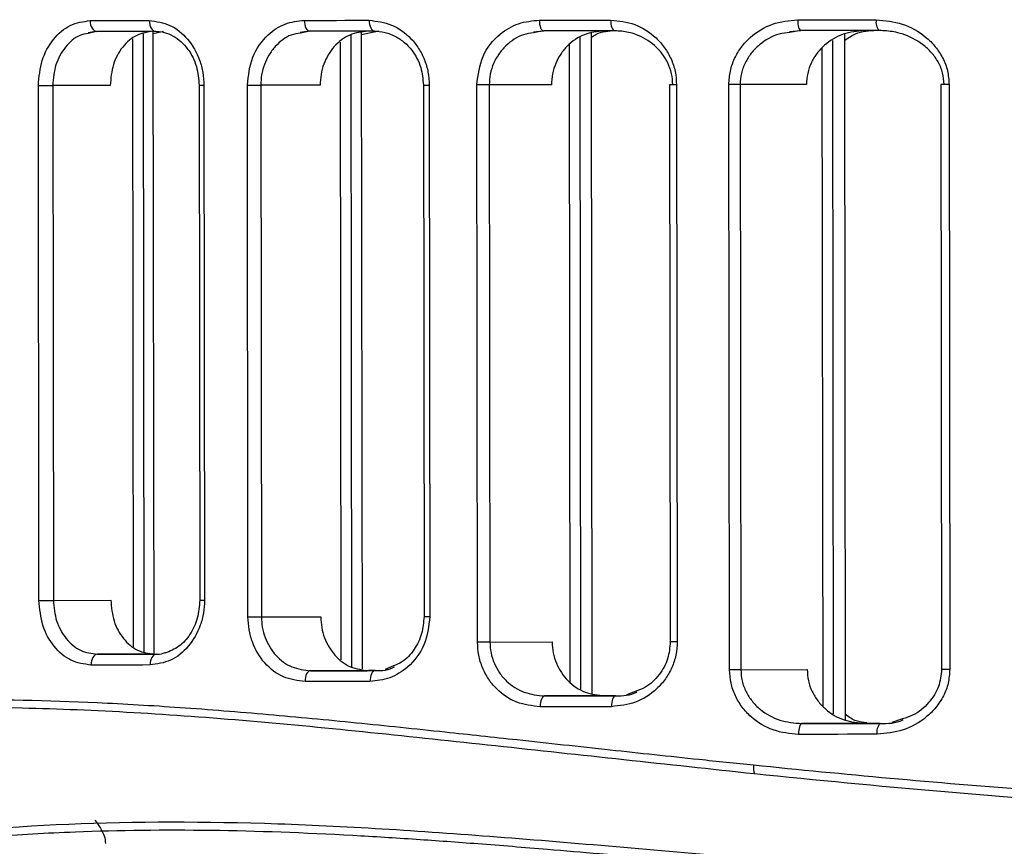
# Model space of a CAD drawing. Header units: millimetres. Extents: x -270 to 42, y 81 to 379.
# Tile 5 of 25: x -245 to -218, y 171 to 194. Entities that reach past the tile are written whole.
import ezdxf

# ---------------------------------------------------------------- set-up
doc = ezdxf.new("R2010")
doc.units = ezdxf.units.MM

msp = doc.modelspace()

# ---------------------------------------------------------------- linework, layer by layer
at = {"color": 7, "linetype": 'Continuous', "lineweight": 25}
for p, q in [((-243.211, 193.707), (-243.004, 193.741)), ((-242.971, 193.736), (-243.206, 193.679)), ((-241.65, 176.498), (-241.671, 193.669)), ((-241.398, 193.673), (-241.11, 193.744)), ((-241.377, 176.431), (-241.398, 193.73)), ((-237.315, 193.714), (-237.078, 193.748)), ((-237.05, 193.743), (-237.31, 193.687)), ((-235.61, 193.646), (-235.131, 193.752)), ((-235.589, 176.009), (-235.61, 193.744)), ((-230.839, 193.723), (-230.572, 193.755)), ((-230.55, 193.75), (-230.835, 193.697)), ((-229.206, 175.339), (-229.228, 193.683)), ((-223.721, 193.733), (-223.422, 193.764)), ((-223.405, 193.759), (-223.716, 193.708)), ((-222.167, 174.598), (-222.19, 193.665)), ((-241.945, 176.634), (-241.966, 193.532)), ((-236.179, 176.275), (-236.2, 193.44)), ((-235.884, 176.074), (-235.905, 193.641)), ((-229.521, 175.457), (-229.543, 193.565)), ((-222.498, 174.775), (-222.521, 193.487)), ((-229.816, 175.653), (-229.838, 193.368)), ((-222.793, 174.98), (-222.815, 193.282)), ((-244.573, 177.926), (-244.59, 192.234)), ((-242.595, 192.236), (-244.192, 192.234)), ((-244.192, 192.234), (-244.174, 177.926)), ((-240.124, 192.239), (-240.107, 177.931)), ((-239.99, 192.239), (-239.973, 177.931)), ((-238.767, 177.468), (-238.785, 192.24)), ((-236.762, 192.243), (-238.413, 192.241)), ((-238.413, 192.241), (-238.395, 177.468)), ((-233.895, 192.246), (-233.877, 177.473)), ((-233.733, 192.246), (-233.715, 177.473)), ((-232.391, 176.766), (-232.41, 192.248)), ((-230.336, 192.251), (-232.066, 192.248)), ((-232.066, 192.248), (-232.047, 176.767)), ((-227.055, 192.254), (-227.036, 176.773)), ((-226.862, 192.255), (-226.843, 176.773)), ((-225.388, 175.999), (-225.408, 192.256)), ((-223.253, 192.259), (-225.096, 192.257)), ((-225.096, 192.257), (-225.076, 175.999)), ((-219.519, 192.263), (-219.499, 176.006)), ((-219.292, 192.264), (-219.272, 176.006)), ((-244.174, 177.926), (-242.578, 177.929)), ((-238.395, 177.468), (-236.744, 177.47)), ((-232.047, 176.767), (-230.317, 176.769)), ((-241.374, 176.43), (-242.95, 176.428)), ((-235.417, 175.972), (-237.028, 175.97)), ((-235.233, 175.972), (-235.417, 175.972)), ((-234.726, 176.106), (-234.959, 176)), ((-225.076, 175.999), (-223.233, 176.001)), ((-227.987, 175.406), (-228.256, 175.298)), ((-228.856, 175.271), (-230.527, 175.269)), ((-228.557, 175.271), (-228.856, 175.271)), ((-220.581, 174.635), (-220.882, 174.529)), ((-221.618, 174.503), (-223.382, 174.501))]:
    msp.add_line(p, q, dxfattribs=at)
at = {"color": 7, "linetype": 'Continuous', "lineweight": 25, "flags": 128}
for points in [[(-243.152, 194.035), (-242.949, 194.036), (-242.745, 194.036), (-242.54, 194.036), (-242.335, 194.036), (-242.13, 194.037), (-241.923, 194.037), (-241.717, 194.037), (-241.509, 194.037)], [(-243.152, 194.035), (-243.148, 193.977), (-243.138, 193.921), (-243.121, 193.869), (-243.099, 193.823), (-243.071, 193.786), (-243.04, 193.758), (-243.006, 193.741), (-242.971, 193.736)], [(-241.509, 194.037), (-241.506, 193.979), (-241.496, 193.922), (-241.48, 193.871), (-241.458, 193.825), (-241.432, 193.788), (-241.402, 193.76), (-241.37, 193.743), (-241.336, 193.738)], [(-237.204, 194.042), (-236.98, 194.043), (-236.756, 194.043), (-236.531, 194.043), (-236.306, 194.043), (-236.08, 194.044), (-235.854, 194.044), (-235.627, 194.044), (-235.4, 194.044)], [(-237.204, 194.042), (-237.201, 193.984), (-237.192, 193.928), (-237.178, 193.876), (-237.159, 193.83), (-237.135, 193.793), (-237.109, 193.765), (-237.08, 193.748), (-237.05, 193.743)], [(-235.4, 194.044), (-235.397, 193.986), (-235.389, 193.93), (-235.375, 193.878), (-235.357, 193.832), (-235.335, 193.795), (-235.31, 193.767), (-235.282, 193.75), (-235.254, 193.745)], [(-230.674, 194.05), (-230.428, 194.05), (-230.182, 194.051), (-229.935, 194.051), (-229.688, 194.051), (-229.44, 194.051), (-229.191, 194.052), (-228.943, 194.052), (-228.694, 194.052)], [(-230.674, 194.05), (-230.672, 193.992), (-230.665, 193.935), (-230.653, 193.883), (-230.638, 193.838), (-230.619, 193.801), (-230.597, 193.773), (-230.574, 193.756), (-230.55, 193.75)], [(-228.694, 194.052), (-228.691, 193.994), (-228.685, 193.938), (-228.674, 193.886), (-228.66, 193.84), (-228.642, 193.803), (-228.622, 193.775), (-228.6, 193.758), (-228.578, 193.753)], [(-223.497, 194.059), (-223.226, 194.059), (-222.954, 194.059), (-222.681, 194.06), (-222.409, 194.06), (-222.136, 194.06), (-221.862, 194.061), (-221.588, 194.061), (-221.314, 194.061)], [(-223.497, 194.059), (-223.496, 194), (-223.49, 193.944), (-223.482, 193.892), (-223.47, 193.846), (-223.456, 193.809), (-223.44, 193.781), (-223.423, 193.764), (-223.405, 193.759)], [(-241.336, 193.738), (-241.542, 193.737), (-241.748, 193.737), (-241.953, 193.737), (-242.158, 193.737), (-242.362, 193.736), (-242.566, 193.736), (-242.769, 193.736), (-242.971, 193.736)], [(-235.254, 193.745), (-235.48, 193.744), (-235.706, 193.744), (-235.931, 193.744), (-236.156, 193.744), (-236.38, 193.743), (-236.604, 193.743), (-236.827, 193.743), (-237.05, 193.743)], [(-228.578, 193.753), (-228.826, 193.752), (-229.073, 193.752), (-229.321, 193.752), (-229.567, 193.751), (-229.814, 193.751), (-230.059, 193.751), (-230.305, 193.75), (-230.55, 193.75)], [(-221.232, 193.761), (-221.505, 193.761), (-221.777, 193.761), (-222.049, 193.76), (-222.321, 193.76), (-222.593, 193.76), (-222.864, 193.759), (-223.135, 193.759), (-223.405, 193.759)], [(-244.59, 192.234), (-244.545, 192.234), (-244.494, 192.234), (-244.441, 192.234), (-244.387, 192.234), (-244.333, 192.234), (-244.281, 192.234), (-244.234, 192.234), (-244.192, 192.234)], [(-240.124, 192.239), (-240.123, 192.239), (-240.109, 192.239), (-240.081, 192.239), (-240.041, 192.239), (-239.99, 192.239)], [(-238.785, 192.24), (-238.74, 192.241), (-238.692, 192.241), (-238.642, 192.241), (-238.592, 192.241), (-238.542, 192.241), (-238.495, 192.241), (-238.451, 192.241), (-238.413, 192.241)], [(-233.895, 192.246), (-233.891, 192.246), (-233.872, 192.246), (-233.838, 192.246), (-233.791, 192.246), (-233.733, 192.246)], [(-232.066, 192.248), (-232.101, 192.248), (-232.141, 192.248), (-232.184, 192.248), (-232.229, 192.248), (-232.275, 192.248), (-232.321, 192.248), (-232.367, 192.248), (-232.41, 192.248)], [(-226.862, 192.255), (-226.928, 192.254), (-226.983, 192.254), (-227.024, 192.254), (-227.049, 192.254), (-227.055, 192.254)], [(-225.096, 192.257), (-225.127, 192.257), (-225.163, 192.257), (-225.201, 192.257), (-225.242, 192.256), (-225.283, 192.256), (-225.325, 192.256), (-225.367, 192.256), (-225.408, 192.256)], [(-219.292, 192.264), (-219.365, 192.263), (-219.428, 192.263), (-219.477, 192.263), (-219.508, 192.263), (-219.519, 192.263), (-219.519, 192.263)], [(-244.573, 177.926), (-244.527, 177.926), (-244.477, 177.926), (-244.424, 177.926), (-244.369, 177.926), (-244.315, 177.926), (-244.264, 177.926), (-244.216, 177.926), (-244.174, 177.926)], [(-240.107, 177.931), (-240.105, 177.931), (-240.092, 177.931), (-240.064, 177.931), (-240.024, 177.931), (-239.973, 177.931)], [(-238.767, 177.468), (-238.722, 177.468), (-238.674, 177.468), (-238.624, 177.468), (-238.574, 177.468), (-238.524, 177.468), (-238.477, 177.468), (-238.433, 177.468), (-238.395, 177.468)], [(-233.877, 177.473), (-233.873, 177.473), (-233.855, 177.473), (-233.821, 177.473), (-233.773, 177.473), (-233.715, 177.473)], [(-232.047, 176.767), (-232.083, 176.767), (-232.122, 176.767), (-232.165, 176.767), (-232.21, 176.767), (-232.256, 176.767), (-232.303, 176.767), (-232.348, 176.767), (-232.391, 176.766)], [(-226.843, 176.773), (-226.909, 176.773), (-226.964, 176.773), (-227.005, 176.773), (-227.03, 176.773), (-227.036, 176.773)], [(-242.95, 176.428), (-242.985, 176.422), (-243.019, 176.405), (-243.05, 176.377), (-243.078, 176.34), (-243.1, 176.294), (-243.117, 176.243), (-243.127, 176.186), (-243.13, 176.128)], [(-242.95, 176.428), (-242.748, 176.428), (-242.545, 176.428), (-242.341, 176.429), (-242.137, 176.429), (-241.932, 176.429), (-241.727, 176.429), (-241.521, 176.43), (-241.315, 176.43)], [(-241.315, 176.43), (-241.349, 176.424), (-241.381, 176.407), (-241.411, 176.379), (-241.437, 176.342), (-241.459, 176.296), (-241.475, 176.244), (-241.484, 176.188), (-241.488, 176.13)], [(-241.488, 176.13), (-241.695, 176.129), (-241.902, 176.129), (-242.108, 176.129), (-242.314, 176.129), (-242.519, 176.128), (-242.723, 176.128), (-242.927, 176.128), (-243.13, 176.128)], [(-237.028, 175.97), (-237.058, 175.964), (-237.087, 175.947), (-237.114, 175.919), (-237.137, 175.882), (-237.156, 175.836), (-237.17, 175.784), (-237.179, 175.728), (-237.182, 175.669)], [(-237.028, 175.97), (-236.806, 175.97), (-236.582, 175.97), (-236.359, 175.97), (-236.134, 175.971), (-235.91, 175.971), (-235.684, 175.971), (-235.459, 175.971), (-235.232, 175.972)], [(-235.232, 175.972), (-235.261, 175.966), (-235.288, 175.949), (-235.313, 175.921), (-235.335, 175.884), (-235.353, 175.838), (-235.367, 175.786), (-235.375, 175.73), (-235.378, 175.672)], [(-225.076, 175.999), (-225.108, 175.999), (-225.143, 175.999), (-225.181, 175.999), (-225.222, 175.999), (-225.263, 175.999), (-225.306, 175.999), (-225.347, 175.999), (-225.388, 175.999)], [(-219.272, 176.006), (-219.345, 176.006), (-219.409, 176.006), (-219.457, 176.006), (-219.488, 176.006), (-219.499, 176.006), (-219.499, 176.006)], [(-235.378, 175.672), (-235.605, 175.671), (-235.832, 175.671), (-236.058, 175.671), (-236.284, 175.67), (-236.509, 175.67), (-236.734, 175.67), (-236.958, 175.67), (-237.182, 175.669)], [(-230.527, 175.269), (-230.552, 175.263), (-230.575, 175.246), (-230.596, 175.218), (-230.615, 175.181), (-230.631, 175.135), (-230.642, 175.083), (-230.649, 175.027), (-230.651, 174.969)], [(-230.527, 175.269), (-230.282, 175.269), (-230.037, 175.269), (-229.791, 175.27), (-229.545, 175.27), (-229.298, 175.27), (-229.051, 175.27), (-228.803, 175.271), (-228.555, 175.271)], [(-228.555, 175.271), (-228.578, 175.265), (-228.6, 175.248), (-228.62, 175.22), (-228.637, 175.183), (-228.651, 175.138), (-228.662, 175.086), (-228.668, 175.029), (-228.671, 174.971)], [(-228.671, 174.971), (-228.92, 174.971), (-229.168, 174.97), (-229.417, 174.97), (-229.664, 174.97), (-229.912, 174.969), (-230.159, 174.969), (-230.405, 174.969), (-230.651, 174.969)], [(-223.382, 174.501), (-223.4, 174.495), (-223.417, 174.478), (-223.433, 174.451), (-223.447, 174.413), (-223.458, 174.368), (-223.467, 174.316), (-223.472, 174.26), (-223.473, 174.201)], [(-223.382, 174.501), (-223.111, 174.501), (-222.841, 174.502), (-222.569, 174.502), (-222.298, 174.502), (-222.026, 174.503), (-221.754, 174.503), (-221.481, 174.503), (-221.208, 174.504)], [(-221.209, 174.504), (-221.343, 174.504), (-221.618, 174.503)], [(-221.29, 174.204), (-221.564, 174.203), (-221.838, 174.203), (-222.111, 174.203), (-222.385, 174.202), (-222.657, 174.202), (-222.93, 174.202), (-223.202, 174.201), (-223.473, 174.201)]]:
    msp.add_lwpolyline(points, dxfattribs=at)
at = {"color": 7, "linetype": 'Continuous', "lineweight": 25}
for centre, radius, start, end in [((-220.979, 193.992), 0.343, 168.3854, 222.3742), ((-220.955, 174.273), 0.343, 137.7732, 191.7484), ((-224.141, 173.275), 0.585, 172.4923, 197.2454)]:
    msp.add_arc(centre, radius, start, end, dxfattribs=at)
for points, knots in [([(-244.59, 192.234), (-244.569, 192.472), (-244.526, 192.947), (-244.193, 193.542), (-243.719, 193.955), (-243.341, 194.009), (-243.152, 194.035)], [0, 0, 0, 0, 0.250504, 0.500149, 0.749949, 1, 1, 1, 1]), ([(-241.509, 194.037), (-241.314, 194.011), (-240.924, 193.958), (-240.418, 193.548), (-240.132, 193.052), (-240.008, 192.596), (-239.996, 192.358), (-239.99, 192.239)], [0, 0, 0, 0, 0.250305, 0.499701, 0.749113, 0.874681, 1, 1, 1, 1]), ([(-238.785, 192.24), (-238.755, 192.51), (-238.694, 193.047), (-238.265, 193.637), (-237.746, 193.981), (-237.385, 194.022), (-237.204, 194.042)], [0, 0, 0, 0, 0.279954, 0.559429, 0.779608, 1, 1, 1, 1]), ([(-235.4, 194.044), (-235.188, 194.019), (-234.765, 193.968), (-234.303, 193.629), (-234.018, 193.27), (-233.858, 192.953), (-233.752, 192.609), (-233.739, 192.367), (-233.733, 192.246)], [0, 0, 0, 0, 0.250012, 0.499153, 0.624925, 0.74947, 0.87502, 1, 1, 1, 1]), ([(-232.41, 192.248), (-232.375, 192.522), (-232.305, 193.069), (-231.826, 193.656), (-231.259, 193.991), (-230.87, 194.03), (-230.674, 194.05)], [0, 0, 0, 0, 0.279831, 0.559327, 0.779515, 1, 1, 1, 1]), ([(-228.694, 194.052), (-228.465, 194.028), (-228.009, 193.979), (-227.503, 193.649), (-227.186, 193.292), (-227.005, 192.974), (-226.885, 192.624), (-226.87, 192.377), (-226.862, 192.255)], [0, 0, 0, 0, 0.249926, 0.499225, 0.625529, 0.749536, 0.875326, 1, 1, 1, 1]), ([(-225.408, 192.256), (-225.4, 192.382), (-225.384, 192.633), (-225.259, 192.988), (-225.07, 193.307), (-224.739, 193.664), (-224.211, 193.988), (-223.735, 194.035), (-223.497, 194.059)], [0, 0, 0, 0, 0.1261212, 0.2509993, 0.3748341, 0.5013401, 0.7504288, 1, 1, 1, 1]), ([(-221.314, 194.061), (-221.069, 194.038), (-220.579, 193.992), (-220.023, 193.675), (-219.666, 193.322), (-219.459, 193.002), (-219.318, 192.645), (-219.3, 192.39), (-219.292, 192.264)], [0, 0, 0, 0, 0.249503, 0.499172, 0.626348, 0.749618, 0.875836, 1, 1, 1, 1]), ([(-243.206, 193.679), (-243.285, 193.665), (-243.524, 193.625), (-243.792, 193.377), (-243.995, 193.075), (-244.149, 192.725), (-244.174, 192.43), (-244.192, 192.234)], [0, 0, 0, 0, 0.142427, 0.427585, 0.573542, 0.717761, 1, 1, 1, 1]), ([(-241.395, 193.738), (-241.553, 193.715), (-241.868, 193.67), (-242.264, 193.326), (-242.542, 192.829), (-242.577, 192.434), (-242.595, 192.236)], [0, 0, 0, 0, 0.250033, 0.499823, 0.749477, 1, 1, 1, 1]), ([(-241.367, 193.742), (-241.276, 193.736), (-241.098, 193.724), (-240.769, 193.586), (-240.431, 193.285), (-240.172, 192.787), (-240.139, 192.416), (-240.124, 192.239)], [0, 0, 0, 0, 0.143118, 0.280721, 0.539995, 0.779643, 1, 1, 1, 1]), ([(-237.31, 193.687), (-237.397, 193.674), (-237.658, 193.635), (-237.959, 193.391), (-238.191, 193.087), (-238.318, 192.819), (-238.398, 192.534), (-238.408, 192.338), (-238.413, 192.241)], [0, 0, 0, 0, 0.141742, 0.426733, 0.57523, 0.720042, 0.86151, 1, 1, 1, 1]), ([(-235.438, 193.745), (-235.61, 193.723), (-235.953, 193.679), (-236.394, 193.34), (-236.641, 192.925), (-236.747, 192.543), (-236.757, 192.343), (-236.762, 192.243)], [0, 0, 0, 0, 0.249782, 0.499287, 0.748598, 0.873863, 1, 1, 1, 1]), ([(-235.281, 193.75), (-235.172, 193.742), (-234.962, 193.727), (-234.669, 193.609), (-234.418, 193.438), (-234.16, 193.164), (-233.941, 192.765), (-233.909, 192.411), (-233.895, 192.246)], [0, 0, 0, 0, 0.153657, 0.298922, 0.436201, 0.565151, 0.7979, 1, 1, 1, 1]), ([(-230.835, 193.697), (-230.929, 193.684), (-231.213, 193.647), (-231.545, 193.411), (-231.805, 193.114), (-231.953, 192.847), (-232.048, 192.556), (-232.06, 192.35), (-232.066, 192.248)], [0, 0, 0, 0, 0.141016, 0.426309, 0.573139, 0.712738, 0.857599, 1, 1, 1, 1]), ([(-228.878, 193.752), (-229.064, 193.732), (-229.435, 193.69), (-229.839, 193.411), (-230.088, 193.111), (-230.228, 192.847), (-230.319, 192.556), (-230.33, 192.353), (-230.336, 192.251)], [0, 0, 0, 0, 0.249528, 0.498724, 0.624588, 0.749006, 0.874132, 1, 1, 1, 1]), ([(-229.228, 193.567), (-229.186, 193.597), (-228.989, 193.74), (-228.745, 193.751), (-228.553, 193.76)], [0, 0, 0, 0, 0.212526, 1, 1, 1, 1]), ([(-226.967, 192.254), (-226.973, 192.357), (-226.987, 192.566), (-227.094, 192.858), (-227.256, 193.124), (-227.536, 193.423), (-227.869, 193.616), (-228.251, 193.732), (-228.449, 193.744), (-228.578, 193.753)], [0, 0, 0, 0, 0.12321, 0.250133, 0.370093, 0.50018, 0.749369, 0.837422, 1, 1, 1, 1]), ([(-223.716, 193.708), (-223.817, 193.696), (-224.123, 193.661), (-224.493, 193.437), (-224.789, 193.143), (-224.961, 192.873), (-225.074, 192.576), (-225.088, 192.362), (-225.096, 192.257)], [0, 0, 0, 0, 0.140082, 0.42559, 0.573851, 0.712423, 0.858054, 1, 1, 1, 1]), ([(-221.642, 193.761), (-221.841, 193.741), (-222.241, 193.702), (-222.686, 193.434), (-222.966, 193.137), (-223.126, 192.869), (-223.233, 192.573), (-223.246, 192.363), (-223.253, 192.259)], [0, 0, 0, 0, 0.249556, 0.498594, 0.625149, 0.748927, 0.875095, 1, 1, 1, 1]), ([(-222.189, 193.491), (-222.092, 193.556), (-221.826, 193.736), (-221.505, 193.756), (-221.301, 193.769)], [0, 0, 0, 0, 0.364507, 1, 1, 1, 1]), ([(-219.43, 192.263), (-219.438, 192.37), (-219.456, 192.588), (-219.584, 192.888), (-219.774, 193.156), (-220.095, 193.45), (-220.465, 193.634), (-220.881, 193.742), (-221.095, 193.754), (-221.232, 193.761)], [0, 0, 0, 0, 0.122416, 0.249984, 0.368924, 0.500216, 0.749856, 0.839977, 1, 1, 1, 1]), ([(-243.13, 176.128), (-243.32, 176.154), (-243.698, 176.207), (-244.174, 176.619), (-244.507, 177.214), (-244.551, 177.689), (-244.573, 177.926)], [0, 0, 0, 0, 0.250619, 0.50031, 0.750053, 1, 1, 1, 1]), ([(-244.174, 177.926), (-244.157, 177.731), (-244.13, 177.436), (-243.975, 177.088), (-243.773, 176.783), (-243.432, 176.494), (-243.111, 176.45), (-242.95, 176.428)], [0, 0, 0, 0, 0.246695, 0.372754, 0.500332, 0.749702, 1, 1, 1, 1]), ([(-242.578, 177.929), (-242.56, 177.731), (-242.523, 177.336), (-242.245, 176.841), (-241.848, 176.496), (-241.532, 176.452), (-241.374, 176.43)], [0, 0, 0, 0, 0.249965, 0.499719, 0.749401, 1, 1, 1, 1]), ([(-239.973, 177.931), (-239.979, 177.812), (-239.991, 177.573), (-240.113, 177.117), (-240.398, 176.62), (-240.903, 176.21), (-241.293, 176.156), (-241.488, 176.13)], [0, 0, 0, 0, 0.126149, 0.251404, 0.500719, 0.750246, 1, 1, 1, 1]), ([(-240.107, 177.931), (-240.121, 177.76), (-240.149, 177.414), (-240.365, 176.964), (-240.676, 176.613), (-240.935, 176.511), (-241.066, 176.459)], [0, 0, 0, 0, 0.243576, 0.490825, 0.742827, 1, 1, 1, 1]), ([(-237.182, 175.669), (-237.388, 175.695), (-237.798, 175.747), (-238.325, 176.153), (-238.621, 176.651), (-238.749, 177.108), (-238.761, 177.348), (-238.767, 177.468)], [0, 0, 0, 0, 0.250348, 0.499755, 0.749122, 0.874686, 1, 1, 1, 1]), ([(-238.395, 177.468), (-238.39, 177.371), (-238.379, 177.176), (-238.299, 176.891), (-238.171, 176.624), (-237.94, 176.318), (-237.558, 176.033), (-237.205, 175.991), (-237.028, 175.97)], [0, 0, 0, 0, 0.120988, 0.244577, 0.371085, 0.500812, 0.749925, 1, 1, 1, 1]), ([(-236.744, 177.47), (-236.739, 177.37), (-236.729, 177.171), (-236.622, 176.79), (-236.374, 176.375), (-235.933, 176.036), (-235.589, 175.993), (-235.417, 175.972)], [0, 0, 0, 0, 0.125306, 0.250886, 0.500262, 0.749667, 1, 1, 1, 1]), ([(-233.715, 177.473), (-233.748, 177.202), (-233.815, 176.661), (-234.276, 176.074), (-234.819, 175.732), (-235.192, 175.692), (-235.378, 175.672)], [0, 0, 0, 0, 0.279835, 0.559331, 0.779532, 1, 1, 1, 1]), ([(-233.877, 177.473), (-233.89, 177.314), (-233.917, 176.984), (-234.143, 176.541), (-234.423, 176.223), (-234.648, 176.136), (-234.726, 176.106)], [0, 0, 0, 0, 0.260254, 0.539938, 0.840815, 1, 1, 1, 1]), ([(-230.651, 174.969), (-230.873, 174.993), (-231.316, 175.042), (-231.798, 175.376), (-232.095, 175.736), (-232.261, 176.053), (-232.371, 176.401), (-232.384, 176.645), (-232.391, 176.766)], [0, 0, 0, 0, 0.250028, 0.499207, 0.625057, 0.749492, 0.875038, 1, 1, 1, 1]), ([(-232.047, 176.767), (-232.041, 176.665), (-232.029, 176.46), (-231.933, 176.169), (-231.785, 175.904), (-231.525, 175.604), (-231.103, 175.329), (-230.719, 175.289), (-230.527, 175.269)], [0, 0, 0, 0, 0.124138, 0.25043, 0.37237, 0.500658, 0.74989, 1, 1, 1, 1]), ([(-230.317, 176.769), (-230.312, 176.668), (-230.3, 176.464), (-230.208, 176.174), (-230.067, 175.91), (-229.819, 175.61), (-229.414, 175.332), (-229.042, 175.291), (-228.856, 175.271)], [0, 0, 0, 0, 0.124941, 0.250524, 0.375706, 0.500786, 0.749987, 1, 1, 1, 1]), ([(-226.843, 176.773), (-226.851, 176.649), (-226.866, 176.401), (-226.985, 176.051), (-227.165, 175.734), (-227.481, 175.376), (-227.987, 175.046), (-228.443, 174.996), (-228.671, 174.971)], [0, 0, 0, 0, 0.126194, 0.250903, 0.374859, 0.501165, 0.750444, 1, 1, 1, 1]), ([(-227.036, 176.773), (-227.051, 176.613), (-227.082, 176.28), (-227.339, 175.835), (-227.654, 175.519), (-227.902, 175.435), (-227.987, 175.406)], [0, 0, 0, 0, 0.2579911, 0.5376978, 0.841943, 1, 1, 1, 1]), ([(-241.315, 176.43), (-241.285, 176.43), (-241.185, 176.431), (-241.088, 176.466), (-241.019, 176.49)], [0, 0, 0, 0, 0.297757, 1, 1, 1, 1]), ([(-235.232, 175.972), (-235.042, 175.974), (-234.852, 175.976), (-234.696, 176.081), (-234.696, 176.082)], [0, 0, 0, 0, 0.998473, 1, 1, 1, 1]), ([(-223.473, 174.201), (-223.712, 174.224), (-224.187, 174.27), (-224.717, 174.593), (-225.049, 174.95), (-225.238, 175.27), (-225.365, 175.624), (-225.38, 175.874), (-225.388, 175.999)], [0, 0, 0, 0, 0.249839, 0.499255, 0.625715, 0.749561, 0.875362, 1, 1, 1, 1]), ([(-225.076, 175.999), (-225.069, 175.894), (-225.054, 175.681), (-224.94, 175.384), (-224.768, 175.116), (-224.472, 174.819), (-224.003, 174.557), (-223.589, 174.52), (-223.382, 174.501)], [0, 0, 0, 0, 0.123537, 0.250283, 0.371164, 0.500521, 0.750041, 1, 1, 1, 1]), ([(-223.233, 176.001), (-223.226, 175.897), (-223.213, 175.688), (-223.106, 175.391), (-222.944, 175.125), (-222.664, 174.828), (-222.218, 174.561), (-221.818, 174.523), (-221.618, 174.503)], [0, 0, 0, 0, 0.12458, 0.250452, 0.375517, 0.500754, 0.750235, 1, 1, 1, 1]), ([(-219.272, 176.006), (-219.281, 175.878), (-219.299, 175.622), (-219.439, 175.262), (-219.648, 174.942), (-220.004, 174.589), (-220.557, 174.274), (-221.046, 174.227), (-221.29, 174.204)], [0, 0, 0, 0, 0.125926, 0.25124, 0.376573, 0.502339, 0.75153, 1, 1, 1, 1]), ([(-219.499, 176.006), (-219.516, 175.844), (-219.553, 175.503), (-219.853, 175.055), (-220.212, 174.744), (-220.487, 174.663), (-220.581, 174.635)], [0, 0, 0, 0, 0.25354, 0.532785, 0.839918, 1, 1, 1, 1]), ([(-228.555, 175.271), (-228.35, 175.273), (-228.141, 175.275), (-227.966, 175.379), (-227.963, 175.381)], [0, 0, 0, 0, 0.982263, 1, 1, 1, 1]), ([(-269.574, 169.149), (-269.553, 169.162), (-269.511, 169.187), (-269.123, 169.407), (-268.5, 169.761), (-267.619, 170.243), (-266.759, 170.684), (-266.078, 171.015), (-265.669, 171.209), (-265.206, 171.422), (-264.803, 171.602), (-264.477, 171.743), (-264.241, 171.843), (-263.973, 171.955), (-263.54, 172.133), (-263.111, 172.302), (-262.397, 172.573), (-261.533, 172.882), (-260.233, 173.304), (-258.835, 173.703), (-256.851, 174.19), (-254.213, 174.687), (-250.76, 175.067), (-247.016, 175.206), (-243.612, 175.134), (-240.638, 174.958), (-238.235, 174.765), (-235.777, 174.531), (-233.466, 174.29), (-231.115, 174.036), (-228.766, 173.779), (-226.568, 173.543), (-225.228, 173.404), (-224.72, 173.351)], [0, 0, 0, 0, 0.048385, 0.098092, 0.147796, 0.197765, 0.248487, 0.262582, 0.277783, 0.294092, 0.311508, 0.318117, 0.325551, 0.333811, 0.342897, 0.364649, 0.370947, 0.402489, 0.433478, 0.467392, 0.499331, 0.562349, 0.624784, 0.686192, 0.749091, 0.78329, 0.818745, 0.853157, 0.887035, 0.914023, 0.948311, 0.980441, 1, 1, 1, 1]), ([(-224.72, 173.351), (-223.462, 173.226), (-220.947, 172.977), (-217.06, 172.654), (-213.163, 172.4), (-209.219, 172.222), (-205.283, 172.134), (-201.321, 172.138), (-197.359, 172.235), (-194.023, 172.391), (-191.26, 172.566), (-189.061, 172.727), (-186.836, 172.912), (-184.615, 173.118), (-182.508, 173.327), (-180.353, 173.554), (-178.099, 173.8), (-175.944, 174.041), (-173.883, 174.27), (-171.996, 174.474), (-170.028, 174.677), (-168.097, 174.861), (-166.205, 175.018), (-163.515, 175.199), (-160.167, 175.314), (-156.285, 175.222), (-153.31, 174.941), (-151.079, 174.601), (-149.476, 174.295), (-147.969, 173.948), (-146.561, 173.57), (-145.228, 173.163), (-143.853, 172.693), (-142.522, 172.184), (-141.283, 171.663), (-140.212, 171.176), (-139.271, 170.72), (-138.27, 170.21), (-137.378, 169.729), (-136.716, 169.369), (-136.626, 169.328), (-136.58, 169.307)], [0, 0, 0, 0, 0.031417, 0.062805, 0.094826, 0.12527, 0.15681, 0.18806, 0.21891, 0.250625, 0.267514, 0.285233, 0.303786, 0.321706, 0.339855, 0.356148, 0.375854, 0.397226, 0.411851, 0.429947, 0.447507, 0.465181, 0.483264, 0.500801, 0.542619, 0.583505, 0.62502, 0.645672, 0.666467, 0.68777, 0.708071, 0.728371, 0.750225, 0.777187, 0.801644, 0.826009, 0.850715, 0.875387, 0.917528, 0.958008, 1, 1, 1, 1]), ([(-224.699, 173.101), (-227.123, 173.364), (-231.975, 173.889), (-238.781, 174.624), (-245.121, 175.013), (-250.879, 174.886), (-255.964, 174.206), (-260.305, 173.1), (-263.859, 171.792), (-266.602, 170.514), (-268.454, 169.508), (-269.417, 168.955), (-269.377, 168.972), (-269.362, 168.979)], [0, 0, 0, 0, 0.094427, 0.189061, 0.283442, 0.376972, 0.471368, 0.565972, 0.660304, 0.755337, 0.849781, 0.944449, 1, 1, 1, 1]), ([(-221.579, 174.525), (-221.678, 174.534), (-221.893, 174.553), (-222.071, 174.68), (-222.167, 174.749)], [0, 0, 0, 0, 0.4594, 1, 1, 1, 1]), ([(-221.208, 174.504), (-220.989, 174.505), (-220.763, 174.506), (-220.568, 174.607), (-220.563, 174.609)], [0, 0, 0, 0, 0.97342, 1, 1, 1, 1]), ([(-203.494, 171.882), (-205.301, 171.899), (-208.906, 171.934), (-214.266, 172.2), (-219.555, 172.591), (-222.982, 172.931), (-224.699, 173.101)], [0, 0, 0, 0, 0.250445, 0.499616, 0.749363, 1, 1, 1, 1]), ([(-264.807, 166.131), (-264.321, 166.384), (-263.351, 166.889), (-260.87, 168.035), (-257.691, 169.261), (-253.764, 170.417), (-249.137, 171.319), (-243.857, 171.785), (-238.007, 171.789), (-231.694, 171.367), (-225, 170.771), (-217.998, 170.2), (-210.794, 169.774), (-205.908, 169.717), (-203.471, 169.689)], [0, 0, 0, 0, 0.0833834, 0.1664591, 0.2501278, 0.3332445, 0.4163966, 0.5002453, 0.5832777, 0.6665214, 0.7502089, 0.8333055, 0.9168503, 1, 1, 1, 1]), ([(-243.019, 171.819), (-242.913, 171.669), (-242.752, 171.44), (-242.733, 171.239), (-242.726, 171.17)], [0, 0, 0, 0, 0.658885, 1, 1, 1, 1]), ([(-141.508, 166.055), (-141.87, 166.238), (-142.591, 166.603), (-144.256, 167.389), (-146.328, 168.268), (-148.687, 169.132), (-151.194, 169.892), (-153.759, 170.519), (-156.535, 171.032), (-159.559, 171.407), (-162.803, 171.608), (-166.228, 171.649), (-169.806, 171.532), (-173.478, 171.284), (-177.452, 170.949), (-181.429, 170.587), (-185.306, 170.252), (-188.84, 169.978), (-192.379, 169.747), (-196.007, 169.571), (-199.659, 169.46), (-203.394, 169.417), (-207.279, 169.457), (-211.333, 169.584), (-214.67, 169.755), (-217.291, 169.923), (-219.106, 170.052), (-220.903, 170.19), (-222.747, 170.34), (-224.89, 170.522), (-227.008, 170.706), (-228.906, 170.872), (-230.621, 171.018), (-232.323, 171.154), (-234.125, 171.285), (-236.63, 171.441), (-239.843, 171.562), (-243.168, 171.522), (-245.906, 171.366), (-248.122, 171.147), (-250.219, 170.846), (-252.212, 170.473), (-254.048, 170.048), (-255.799, 169.57), (-257.547, 169.019), (-259.221, 168.414), (-260.721, 167.809), (-262.011, 167.239), (-263.112, 166.719), (-264.04, 166.253), (-264.481, 166.022), (-264.702, 165.906)], [0, 0, 0, 0, 0.031377, 0.062612, 0.093951, 0.125312, 0.150961, 0.175673, 0.200476, 0.225139, 0.250214, 0.275012, 0.29926, 0.323864, 0.347477, 0.375023, 0.397269, 0.417244, 0.437491, 0.458945, 0.479771, 0.499977, 0.522608, 0.546014, 0.569418, 0.580312, 0.59182, 0.601397, 0.612218, 0.62486, 0.640223, 0.651152, 0.660279, 0.672645, 0.683776, 0.695433, 0.722377, 0.74963, 0.767463, 0.785033, 0.802861, 0.820611, 0.838665, 0.855632, 0.874607, 0.897105, 0.917632, 0.937345, 0.958701, 0.979398, 1, 1, 1, 1])]:
    msp.add_open_spline(points, degree=3, knots=knots, dxfattribs=at)

doc.saveas('drawing.dxf')
